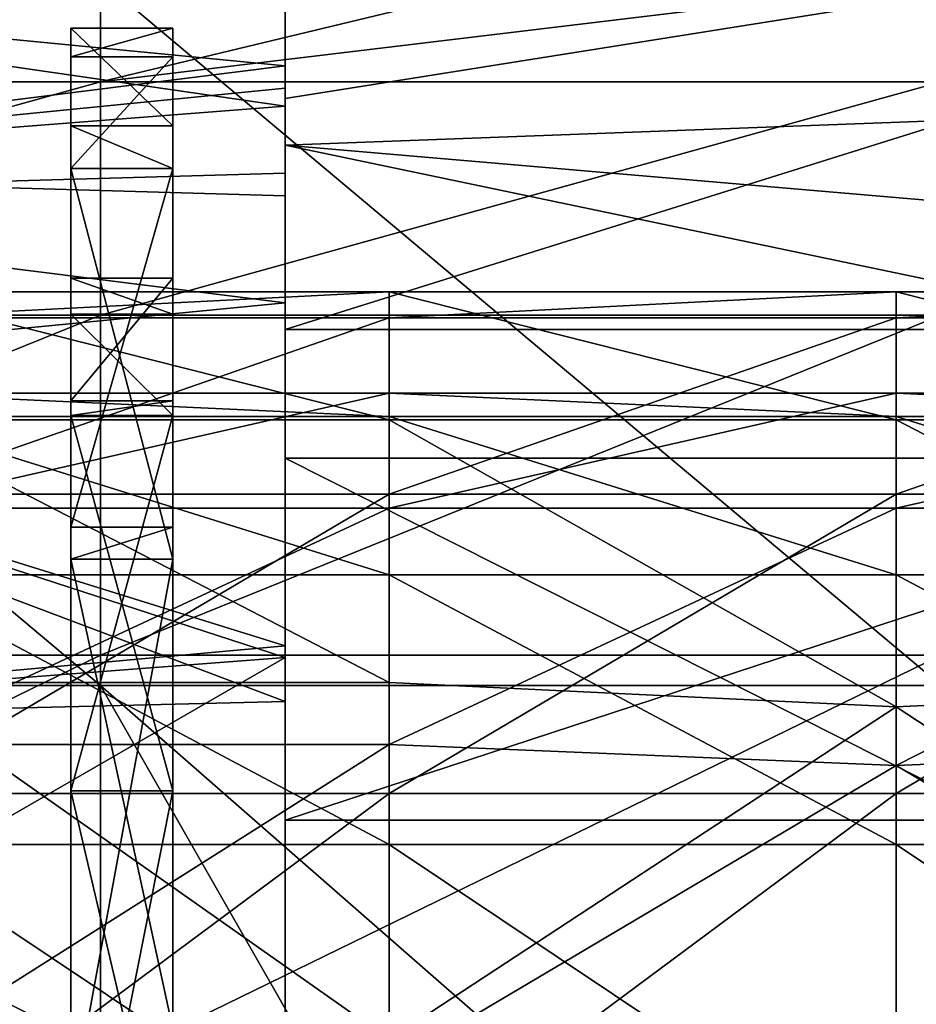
# Model space of a CAD drawing. Extents: x -1633 to 62, y -535 to 375.
# Tile 69 of 256: x -1436 to -1409, y 9 to 38. Entities that reach past the tile are written whole.
import ezdxf

# ---------------------------------------------------------------- set-up
doc = ezdxf.new("R2010")
doc.units = 0
doc.header["$LTSCALE"] = 33.374815
for name, color, linetype in [('1182', 7, 'CONTINUOUS'), ('1183', 7, 'CONTINUOUS'), ('1184', 7, 'CONTINUOUS'), ('1185', 7, 'CONTINUOUS'), ('224', 7, 'CONTINUOUS'), ('225', 7, 'CONTINUOUS'), ('227', 7, 'CONTINUOUS'), ('229', 7, 'CONTINUOUS'), ('351', 7, 'CONTINUOUS'), ('354', 7, 'CONTINUOUS'), ('356', 7, 'CONTINUOUS'), ('357', 7, 'CONTINUOUS'), ('359', 7, 'CONTINUOUS'), ('360', 7, 'CONTINUOUS'), ('363', 7, 'CONTINUOUS'), ('364', 7, 'CONTINUOUS')]:
    doc.layers.add(name, color=color, linetype=linetype)

msp = doc.modelspace()

# ---------------------------------------------------------------- linework, layer by layer
at = {"layer": '1182', "linetype": 'CONTINUOUS'}
for points in [[(-1439.811, 18.263, -23.801), (-1439.811, 25.981, -15), (-1424.9, 18.263, -23.801), (-1439.811, 18.263, -23.801)], [(-1424.9, 18.263, -23.801), (-1439.811, 25.981, -15), (-1424.9, 25.981, -15), (-1424.9, 18.263, -23.801)], [(-1424.9, 18.263, -23.801), (-1424.9, 25.981, -15), (-1409.989, 17.543, -24.336), (-1424.9, 18.263, -23.801)], [(-1409.989, 17.543, -24.336), (-1424.9, 25.981, -15), (-1409.989, 25.981, -15), (-1409.989, 17.543, -24.336)], [(-1409.989, 17.543, -24.336), (-1409.989, 25.981, -15), (-1395.078, 18.263, -23.801), (-1409.989, 17.543, -24.336)], [(-1395.078, 18.263, -23.801), (-1409.989, 25.981, -15), (-1395.078, 25.981, -15), (-1395.078, 18.263, -23.801)], [(-1439.811, 7.765, -28.978), (-1439.811, 18.263, -23.801), (-1424.9, 7.765, -28.978), (-1439.811, 7.765, -28.978)], [(-1424.9, 7.765, -28.978), (-1439.811, 18.263, -23.801), (-1424.9, 18.263, -23.801), (-1424.9, 7.765, -28.978)], [(-1424.9, 7.765, -28.978), (-1424.9, 18.263, -23.801), (-1409.989, 17.543, -24.336), (-1424.9, 7.765, -28.978)], [(-1395.078, 7.765, -28.978), (-1409.989, 17.543, -24.336), (-1395.078, 18.263, -23.801), (-1395.078, 7.765, -28.978)], [(-1409.989, 6.019, -29.39), (-1424.9, 7.765, -28.978), (-1409.989, 17.543, -24.336), (-1409.989, 6.019, -29.39)], [(-1409.989, 6.019, -29.39), (-1409.989, 17.543, -24.336), (-1395.078, 7.765, -28.978), (-1409.989, 6.019, -29.39)]]:
    msp.add_3dface(points, dxfattribs=at)
at = {"layer": '1183', "linetype": 'CONTINUOUS'}
for points in [[(-1424.9, 25.981, -15), (-1439.811, 25.981, -15), (-1439.811, 29.743, -3.916), (-1424.9, 25.981, -15)], [(-1424.9, 25.981, -15), (-1439.811, 29.743, -3.916), (-1424.9, 29.743, -3.916), (-1424.9, 25.981, -15)], [(-1439.811, 29.743, -3.916), (-1439.811, 28.978, 7.765), (-1424.9, 29.743, -3.916), (-1439.811, 29.743, -3.916)], [(-1424.9, 29.743, -3.916), (-1439.811, 28.978, 7.765), (-1424.9, 28.978, 7.765), (-1424.9, 29.743, -3.916)], [(-1409.989, 25.981, -15), (-1424.9, 25.981, -15), (-1424.9, 29.743, -3.916), (-1409.989, 25.981, -15)], [(-1409.989, 25.981, -15), (-1424.9, 29.743, -3.916), (-1409.989, 29.743, -3.916), (-1409.989, 25.981, -15)], [(-1424.9, 29.743, -3.916), (-1424.9, 28.978, 7.765), (-1409.989, 29.743, -3.916), (-1424.9, 29.743, -3.916)], [(-1409.989, 29.743, -3.916), (-1424.9, 28.978, 7.765), (-1409.989, 28.978, 7.765), (-1409.989, 29.743, -3.916)], [(-1395.078, 25.981, -15), (-1409.989, 25.981, -15), (-1409.989, 29.743, -3.916), (-1395.078, 25.981, -15)], [(-1395.078, 25.981, -15), (-1409.989, 29.743, -3.916), (-1395.078, 29.743, -3.916), (-1395.078, 25.981, -15)], [(-1409.989, 29.743, -3.916), (-1409.989, 28.978, 7.765), (-1395.078, 29.743, -3.916), (-1409.989, 29.743, -3.916)], [(-1395.078, 29.743, -3.916), (-1409.989, 28.978, 7.765), (-1395.078, 28.978, 7.765), (-1395.078, 29.743, -3.916)], [(-1439.811, 28.978, 7.765), (-1439.811, 23.801, 18.263), (-1424.9, 28.978, 7.765), (-1439.811, 28.978, 7.765)], [(-1424.9, 28.978, 7.765), (-1439.811, 23.801, 18.263), (-1424.9, 23.801, 18.263), (-1424.9, 28.978, 7.765)], [(-1424.9, 28.978, 7.765), (-1424.9, 23.801, 18.263), (-1409.989, 28.978, 7.765), (-1424.9, 28.978, 7.765)], [(-1409.989, 28.978, 7.765), (-1424.9, 23.801, 18.263), (-1409.989, 23.801, 18.263), (-1409.989, 28.978, 7.765)], [(-1409.989, 28.978, 7.765), (-1409.989, 23.801, 18.263), (-1395.078, 28.978, 7.765), (-1409.989, 28.978, 7.765)], [(-1395.078, 28.978, 7.765), (-1409.989, 23.801, 18.263), (-1395.078, 23.801, 18.263), (-1395.078, 28.978, 7.765)], [(-1439.811, 23.801, 18.263), (-1439.811, 15, 25.981), (-1424.9, 23.801, 18.263), (-1439.811, 23.801, 18.263)], [(-1424.9, 23.801, 18.263), (-1439.811, 15, 25.981), (-1424.9, 15, 25.981), (-1424.9, 23.801, 18.263)], [(-1424.9, 23.801, 18.263), (-1424.9, 15, 25.981), (-1409.989, 23.801, 18.263), (-1424.9, 23.801, 18.263)], [(-1409.989, 23.801, 18.263), (-1424.9, 15, 25.981), (-1409.989, 15, 25.981), (-1409.989, 23.801, 18.263)], [(-1409.989, 23.801, 18.263), (-1409.989, 15, 25.981), (-1395.078, 23.801, 18.263), (-1409.989, 23.801, 18.263)], [(-1395.078, 23.801, 18.263), (-1409.989, 15, 25.981), (-1395.078, 15, 25.981), (-1395.078, 23.801, 18.263)], [(-1439.811, 15, 25.981), (-1439.811, 3.916, 29.743), (-1424.9, 15, 25.981), (-1439.811, 15, 25.981)], [(-1424.9, 15, 25.981), (-1439.811, 3.916, 29.743), (-1424.9, 3.916, 29.743), (-1424.9, 15, 25.981)], [(-1424.9, 15, 25.981), (-1424.9, 3.916, 29.743), (-1409.989, 15, 25.981), (-1424.9, 15, 25.981)], [(-1409.989, 15, 25.981), (-1424.9, 3.916, 29.743), (-1409.989, 3.916, 29.743), (-1409.989, 15, 25.981)], [(-1409.989, 15, 25.981), (-1409.989, 3.916, 29.743), (-1395.078, 15, 25.981), (-1409.989, 15, 25.981)], [(-1395.078, 15, 25.981), (-1409.989, 3.916, 29.743), (-1395.078, 3.916, 29.743), (-1395.078, 15, 25.981)]]:
    msp.add_3dface(points, dxfattribs=at)
at = {"layer": '1184', "linetype": 'CONTINUOUS'}
for points in [[(-1439.811, 26.08, 6.988), (-1439.811, 26.769, -3.524), (-1424.9, 26.08, 6.988), (-1439.811, 26.08, 6.988)], [(-1439.811, 26.769, -3.524), (-1439.811, 23.383, -13.5), (-1424.9, 26.769, -3.524), (-1439.811, 26.769, -3.524)], [(-1424.9, 26.08, 6.988), (-1439.811, 26.769, -3.524), (-1424.9, 26.769, -3.524), (-1424.9, 26.08, 6.988)], [(-1424.9, 26.769, -3.524), (-1439.811, 23.383, -13.5), (-1424.9, 23.383, -13.5), (-1424.9, 26.769, -3.524)], [(-1424.9, 26.08, 6.988), (-1424.9, 26.769, -3.524), (-1409.989, 26.08, 6.988), (-1424.9, 26.08, 6.988)], [(-1424.9, 26.769, -3.524), (-1424.9, 23.383, -13.5), (-1409.989, 26.769, -3.524), (-1424.9, 26.769, -3.524)], [(-1409.989, 26.08, 6.988), (-1424.9, 26.769, -3.524), (-1409.989, 26.769, -3.524), (-1409.989, 26.08, 6.988)], [(-1409.989, 26.769, -3.524), (-1424.9, 23.383, -13.5), (-1409.989, 23.383, -13.5), (-1409.989, 26.769, -3.524)], [(-1409.989, 26.08, 6.988), (-1409.989, 26.769, -3.524), (-1395.078, 26.08, 6.988), (-1409.989, 26.08, 6.988)], [(-1409.989, 26.769, -3.524), (-1409.989, 23.383, -13.5), (-1395.078, 26.769, -3.524), (-1409.989, 26.769, -3.524)], [(-1395.078, 26.08, 6.988), (-1409.989, 26.769, -3.524), (-1395.078, 26.769, -3.524), (-1395.078, 26.08, 6.988)], [(-1395.078, 26.769, -3.524), (-1409.989, 23.383, -13.5), (-1395.078, 23.383, -13.5), (-1395.078, 26.769, -3.524)], [(-1439.811, 21.421, 16.437), (-1439.811, 26.08, 6.988), (-1424.9, 21.421, 16.437), (-1439.811, 21.421, 16.437)], [(-1424.9, 21.421, 16.437), (-1439.811, 26.08, 6.988), (-1424.9, 26.08, 6.988), (-1424.9, 21.421, 16.437)], [(-1424.9, 21.421, 16.437), (-1424.9, 26.08, 6.988), (-1409.989, 21.421, 16.437), (-1424.9, 21.421, 16.437)], [(-1409.989, 21.421, 16.437), (-1424.9, 26.08, 6.988), (-1409.989, 26.08, 6.988), (-1409.989, 21.421, 16.437)], [(-1409.989, 21.421, 16.437), (-1409.989, 26.08, 6.988), (-1395.078, 21.421, 16.437), (-1409.989, 21.421, 16.437)], [(-1395.078, 21.421, 16.437), (-1409.989, 26.08, 6.988), (-1395.078, 26.08, 6.988), (-1395.078, 21.421, 16.437)], [(-1439.811, 13.5, 23.383), (-1439.811, 21.421, 16.437), (-1424.9, 13.5, 23.383), (-1439.811, 13.5, 23.383)], [(-1424.9, 13.5, 23.383), (-1439.811, 21.421, 16.437), (-1424.9, 21.421, 16.437), (-1424.9, 13.5, 23.383)], [(-1424.9, 13.5, 23.383), (-1424.9, 21.421, 16.437), (-1409.989, 13.5, 23.383), (-1424.9, 13.5, 23.383)], [(-1409.989, 13.5, 23.383), (-1424.9, 21.421, 16.437), (-1409.989, 21.421, 16.437), (-1409.989, 13.5, 23.383)], [(-1409.989, 13.5, 23.383), (-1409.989, 21.421, 16.437), (-1395.078, 13.5, 23.383), (-1409.989, 13.5, 23.383)], [(-1395.078, 13.5, 23.383), (-1409.989, 21.421, 16.437), (-1395.078, 21.421, 16.437), (-1395.078, 13.5, 23.383)], [(-1439.811, 3.524, 26.769), (-1439.811, 13.5, 23.383), (-1424.9, 3.524, 26.769), (-1439.811, 3.524, 26.769)], [(-1424.9, 3.524, 26.769), (-1439.811, 13.5, 23.383), (-1424.9, 13.5, 23.383), (-1424.9, 3.524, 26.769)], [(-1424.9, 3.524, 26.769), (-1424.9, 13.5, 23.383), (-1409.989, 3.524, 26.769), (-1424.9, 3.524, 26.769)], [(-1409.989, 3.524, 26.769), (-1424.9, 13.5, 23.383), (-1409.989, 13.5, 23.383), (-1409.989, 3.524, 26.769)], [(-1409.989, 3.524, 26.769), (-1409.989, 13.5, 23.383), (-1395.078, 3.524, 26.769), (-1409.989, 3.524, 26.769)], [(-1395.078, 3.524, 26.769), (-1409.989, 13.5, 23.383), (-1395.078, 13.5, 23.383), (-1395.078, 3.524, 26.769)]]:
    msp.add_3dface(points, dxfattribs=at)
at = {"layer": '1185', "linetype": 'CONTINUOUS'}
for points in [[(-1424.9, 23.383, -13.5), (-1439.811, 23.383, -13.5), (-1439.811, 16.437, -21.421), (-1424.9, 23.383, -13.5)], [(-1424.9, 23.383, -13.5), (-1439.811, 16.437, -21.421), (-1424.9, 16.437, -21.421), (-1424.9, 23.383, -13.5)], [(-1409.989, 23.383, -13.5), (-1424.9, 23.383, -13.5), (-1424.9, 16.437, -21.421), (-1409.989, 23.383, -13.5)], [(-1409.989, 23.383, -13.5), (-1424.9, 16.437, -21.421), (-1409.989, 15.822, -21.879), (-1409.989, 23.383, -13.5)], [(-1395.078, 23.383, -13.5), (-1409.989, 23.383, -13.5), (-1409.989, 15.822, -21.879), (-1395.078, 23.383, -13.5)], [(-1395.078, 23.383, -13.5), (-1409.989, 15.822, -21.879), (-1395.078, 16.437, -21.421), (-1395.078, 23.383, -13.5)], [(-1439.811, 16.437, -21.421), (-1439.811, 6.988, -26.08), (-1424.9, 16.437, -21.421), (-1439.811, 16.437, -21.421)], [(-1424.9, 16.437, -21.421), (-1439.811, 6.988, -26.08), (-1424.9, 6.988, -26.08), (-1424.9, 16.437, -21.421)], [(-1424.9, 16.437, -21.421), (-1424.9, 6.988, -26.08), (-1409.989, 15.822, -21.879), (-1424.9, 16.437, -21.421)], [(-1395.078, 16.437, -21.421), (-1409.989, 15.822, -21.879), (-1395.078, 6.988, -26.08), (-1395.078, 16.437, -21.421)], [(-1409.989, 15.822, -21.879), (-1424.9, 6.988, -26.08), (-1409.989, 5.497, -26.435), (-1409.989, 15.822, -21.879)], [(-1409.989, 15.822, -21.879), (-1409.989, 5.497, -26.435), (-1395.078, 6.988, -26.08), (-1409.989, 15.822, -21.879)]]:
    msp.add_3dface(points, dxfattribs=at)
at = {"layer": '224', "linetype": 'CONTINUOUS'}
for points in [[(-1431.262, 37.5), (-1431.262, 36.657, 7.905), (-1431.262, 34.625, -14.399), (-1431.262, 37.5)], [(-1431.262, 36.657, 7.905), (-1431.262, 33.368, 17.111), (-1431.262, 29.086, 7.937), (-1431.262, 36.657, 7.905)], [(-1431.262, 36.657, 7.905), (-1431.262, 29.086, 7.937), (-1431.262, 34.625, -14.399), (-1431.262, 36.657, 7.905)], [(-1431.262, 34.625, -14.399), (-1431.262, 29.086, 7.937), (-1431.262, 30.15), (-1431.262, 34.625, -14.399)], [(-1431.262, 26.54, -14.305), (-1431.262, 34.625, -14.399), (-1431.262, 30.15), (-1431.262, 26.54, -14.305)], [(-1431.262, 34.625, -14.399), (-1431.262, 26.54, -14.305), (-1431.262, 33.368, -17.111), (-1431.262, 34.625, -14.399)], [(-1431.262, 33.368, 17.111), (-1431.262, 22.825, 29.754), (-1431.262, 29.086, 7.937), (-1431.262, 33.368, 17.111)], [(-1431.262, 33.368, -17.111), (-1431.262, 26.54, -14.305), (-1431.262, 26.111, -15.074), (-1431.262, 33.368, -17.111)], [(-1431.262, 21.887, -30.45), (-1431.262, 33.368, -17.111), (-1431.262, 26.111, -15.074), (-1431.262, 21.887, -30.45)], [(-1431.262, 29.086, 7.937), (-1431.262, 22.825, 29.754), (-1431.262, 26.111, 15.074), (-1431.262, 29.086, 7.937)], [(-1431.262, 26.111, 15.074), (-1431.262, 22.825, 29.754), (-1431.262, 15.076, 26.11), (-1431.262, 26.111, 15.074)], [(-1431.262, 15.076, -26.11), (-1431.262, 21.887, -30.45), (-1431.262, 26.111, -15.074), (-1431.262, 15.076, -26.11)], [(-1431.262, 5.582, 37.082), (-1431.262, 2.799, 37.395), (-1431.262, 22.825, 29.754), (-1431.262, 5.582, 37.082)], [(-1431.262, 22.825, 29.754), (-1431.262, 2.799, 37.395), (-1431.262, 2.257, 30.065), (-1431.262, 22.825, 29.754)], [(-1431.262, 21.887, 30.45), (-1431.262, 5.582, 37.082), (-1431.262, 22.825, 29.754), (-1431.262, 21.887, 30.45)], [(-1431.262, 22.825, 29.754), (-1431.262, 2.257, 30.065), (-1431.262, 15.076, 26.11), (-1431.262, 22.825, 29.754)], [(-1431.262, 8.079, -36.619), (-1431.262, 21.887, -30.45), (-1431.262, 15.076, -26.11), (-1431.262, 8.079, -36.619)], [(-1431.262, 0, -30.15), (-1431.262, 8.079, -36.619), (-1431.262, 15.076, -26.11), (-1431.262, 0, -30.15)]]:
    msp.add_3dface(points, dxfattribs=at)
at = {"layer": '225', "linetype": 'CONTINUOUS'}
for points in [[(-1434.262, 36.657, 7.905), (-1434.262, 37.5), (-1434.262, 34.625, -14.399), (-1434.262, 36.657, 7.905)], [(-1434.262, 30.15), (-1434.262, 29.086, 7.937), (-1434.262, 36.657, 7.905), (-1434.262, 30.15)], [(-1434.262, 30.15), (-1434.262, 36.657, 7.905), (-1434.262, 34.625, -14.399), (-1434.262, 30.15)], [(-1434.262, 29.086, 7.937), (-1434.262, 33.368, 17.111), (-1434.262, 36.657, 7.905), (-1434.262, 29.086, 7.937)], [(-1434.262, 26.54, -14.305), (-1434.262, 30.15), (-1434.262, 34.625, -14.399), (-1434.262, 26.54, -14.305)], [(-1434.262, 26.54, -14.305), (-1434.262, 34.625, -14.399), (-1434.262, 33.368, -17.111), (-1434.262, 26.54, -14.305)], [(-1434.262, 26.111, -15.074), (-1434.262, 26.54, -14.305), (-1434.262, 33.368, -17.111), (-1434.262, 26.111, -15.074)], [(-1434.262, 26.111, -15.074), (-1434.262, 33.368, -17.111), (-1434.262, 21.887, -30.45), (-1434.262, 26.111, -15.074)], [(-1434.262, 29.086, 7.937), (-1434.262, 26.111, 15.074), (-1434.262, 33.368, 17.111), (-1434.262, 29.086, 7.937)], [(-1434.262, 26.111, 15.074), (-1434.262, 22.825, 29.754), (-1434.262, 33.368, 17.111), (-1434.262, 26.111, 15.074)], [(-1434.262, 15.076, -26.11), (-1434.262, 26.111, -15.074), (-1434.262, 21.887, -30.45), (-1434.262, 15.076, -26.11)], [(-1434.262, 26.111, 15.074), (-1434.262, 15.076, 26.11), (-1434.262, 22.825, 29.754), (-1434.262, 26.111, 15.074)], [(-1434.262, 15.076, 26.11), (-1434.262, 2.257, 30.065), (-1434.262, 22.825, 29.754), (-1434.262, 15.076, 26.11)], [(-1434.262, 2.257, 30.065), (-1434.262, 21.887, 30.45), (-1434.262, 22.825, 29.754), (-1434.262, 2.257, 30.065)], [(-1434.262, 15.076, -26.11), (-1434.262, 21.887, -30.45), (-1434.262, 8.079, -36.619), (-1434.262, 15.076, -26.11)], [(-1434.262, 2.257, 30.065), (-1434.262, 5.582, 37.082), (-1434.262, 21.887, 30.45), (-1434.262, 2.257, 30.065)], [(-1434.262, 0, -30.15), (-1434.262, 15.076, -26.11), (-1434.262, 8.079, -36.619), (-1434.262, 0, -30.15)]]:
    msp.add_3dface(points, dxfattribs=at)
at = {"layer": '227', "linetype": 'CONTINUOUS'}
for points in [[(-1431.262, 30.15), (-1431.262, 29.086, 7.937), (-1434.262, 30.15), (-1431.262, 30.15)], [(-1434.262, 30.15), (-1431.262, 29.086, 7.937), (-1434.262, 29.086, 7.937), (-1434.262, 30.15)], [(-1431.262, 26.54, -14.305), (-1431.262, 30.15), (-1434.262, 26.54, -14.305), (-1431.262, 26.54, -14.305)], [(-1434.262, 26.54, -14.305), (-1431.262, 30.15), (-1434.262, 30.15), (-1434.262, 26.54, -14.305)], [(-1431.262, 29.086, 7.937), (-1431.262, 26.111, 15.074), (-1434.262, 29.086, 7.937), (-1431.262, 29.086, 7.937)], [(-1434.262, 29.086, 7.937), (-1431.262, 26.111, 15.074), (-1434.262, 26.111, 15.074), (-1434.262, 29.086, 7.937)], [(-1431.262, 26.111, -15.074), (-1431.262, 26.54, -14.305), (-1434.262, 26.111, -15.074), (-1431.262, 26.111, -15.074)], [(-1434.262, 26.111, -15.074), (-1431.262, 26.54, -14.305), (-1434.262, 26.54, -14.305), (-1434.262, 26.111, -15.074)], [(-1431.262, 26.111, 15.074), (-1431.262, 15.076, 26.11), (-1434.262, 26.111, 15.074), (-1431.262, 26.111, 15.074)], [(-1434.262, 26.111, 15.074), (-1431.262, 15.076, 26.11), (-1434.262, 15.076, 26.11), (-1434.262, 26.111, 15.074)], [(-1431.262, 15.076, -26.11), (-1431.262, 26.111, -15.074), (-1434.262, 15.076, -26.11), (-1431.262, 15.076, -26.11)], [(-1434.262, 15.076, -26.11), (-1431.262, 26.111, -15.074), (-1434.262, 26.111, -15.074), (-1434.262, 15.076, -26.11)], [(-1431.262, 15.076, 26.11), (-1431.262, 2.257, 30.065), (-1434.262, 15.076, 26.11), (-1431.262, 15.076, 26.11)], [(-1434.262, 15.076, 26.11), (-1431.262, 2.257, 30.065), (-1434.262, 2.257, 30.065), (-1434.262, 15.076, 26.11)], [(-1431.262, 0, -30.15), (-1431.262, 15.076, -26.11), (-1434.262, 0, -30.15), (-1431.262, 0, -30.15)], [(-1434.262, 0, -30.15), (-1431.262, 15.076, -26.11), (-1434.262, 15.076, -26.11), (-1434.262, 0, -30.15)]]:
    msp.add_3dface(points, dxfattribs=at)
at = {"layer": '229', "linetype": 'CONTINUOUS'}
for points in [[(-1431.262, 36.657, 7.905), (-1431.262, 37.5), (-1434.262, 36.657, 7.905), (-1431.262, 36.657, 7.905)], [(-1431.262, 37.5), (-1431.262, 34.625, -14.399), (-1434.262, 37.5), (-1431.262, 37.5)], [(-1434.262, 36.657, 7.905), (-1431.262, 37.5), (-1434.262, 37.5), (-1434.262, 36.657, 7.905)], [(-1434.262, 37.5), (-1431.262, 34.625, -14.399), (-1434.262, 34.625, -14.399), (-1434.262, 37.5)], [(-1431.262, 33.368, 17.111), (-1431.262, 36.657, 7.905), (-1434.262, 33.368, 17.111), (-1431.262, 33.368, 17.111)], [(-1434.262, 33.368, 17.111), (-1431.262, 36.657, 7.905), (-1434.262, 36.657, 7.905), (-1434.262, 33.368, 17.111)], [(-1431.262, 34.625, -14.399), (-1431.262, 33.368, -17.111), (-1434.262, 34.625, -14.399), (-1431.262, 34.625, -14.399)], [(-1434.262, 34.625, -14.399), (-1431.262, 33.368, -17.111), (-1434.262, 33.368, -17.111), (-1434.262, 34.625, -14.399)], [(-1431.262, 22.825, 29.754), (-1431.262, 33.368, 17.111), (-1434.262, 22.825, 29.754), (-1431.262, 22.825, 29.754)], [(-1434.262, 22.825, 29.754), (-1431.262, 33.368, 17.111), (-1434.262, 33.368, 17.111), (-1434.262, 22.825, 29.754)], [(-1431.262, 33.368, -17.111), (-1431.262, 21.887, -30.45), (-1434.262, 33.368, -17.111), (-1431.262, 33.368, -17.111)], [(-1434.262, 33.368, -17.111), (-1431.262, 21.887, -30.45), (-1434.262, 21.887, -30.45), (-1434.262, 33.368, -17.111)], [(-1431.262, 21.887, 30.45), (-1431.262, 22.825, 29.754), (-1434.262, 21.887, 30.45), (-1431.262, 21.887, 30.45)], [(-1434.262, 21.887, 30.45), (-1431.262, 22.825, 29.754), (-1434.262, 22.825, 29.754), (-1434.262, 21.887, 30.45)], [(-1431.262, 5.582, 37.082), (-1431.262, 21.887, 30.45), (-1434.262, 5.582, 37.082), (-1431.262, 5.582, 37.082)], [(-1434.262, 5.582, 37.082), (-1431.262, 21.887, 30.45), (-1434.262, 21.887, 30.45), (-1434.262, 5.582, 37.082)], [(-1431.262, 21.887, -30.45), (-1431.262, 8.079, -36.619), (-1434.262, 21.887, -30.45), (-1431.262, 21.887, -30.45)], [(-1434.262, 21.887, -30.45), (-1431.262, 8.079, -36.619), (-1434.262, 8.079, -36.619), (-1434.262, 21.887, -30.45)]]:
    msp.add_3dface(points, dxfattribs=at)
at = {"layer": '351', "linetype": 'CONTINUOUS'}
for points in [[(-1433.389, 38.917, -91.03), (-1433.389, 18.171, -97.318), (-1458.118, 38.917, -91.03), (-1433.389, 38.917, -91.03)], [(-1458.118, 38.917, -91.03), (-1433.389, 18.171, -97.318), (-1458.118, 18.171, -97.318), (-1458.118, 38.917, -91.03)], [(-1408.66, 38.917, -91.03), (-1408.66, 18.171, -97.318), (-1433.389, 38.917, -91.03), (-1408.66, 38.917, -91.03)], [(-1433.389, 38.917, -91.03), (-1408.66, 18.171, -97.318), (-1433.389, 18.171, -97.318), (-1433.389, 38.917, -91.03)], [(-1433.389, 18.171, -97.318), (-1433.389, -3.446, -98.94), (-1458.118, 18.171, -97.318), (-1433.389, 18.171, -97.318)], [(-1458.118, 18.171, -97.318), (-1433.389, -3.446, -98.94), (-1445.753, -3.446, -98.94), (-1458.118, 18.171, -97.318)], [(-1408.66, 18.171, -97.318), (-1408.66, -3.446, -98.94), (-1433.389, 18.171, -97.318), (-1408.66, 18.171, -97.318)], [(-1433.389, 18.171, -97.318), (-1408.66, -3.446, -98.94), (-1421.024, -3.446, -98.94), (-1433.389, 18.171, -97.318)], [(-1433.389, -3.446, -98.94), (-1433.389, 18.171, -97.318), (-1421.024, -3.446, -98.94), (-1433.389, -3.446, -98.94)]]:
    msp.add_3dface(points, dxfattribs=at)
at = {"layer": '354', "linetype": 'CONTINUOUS'}
for points in [[(-1433.389, 35.923, -15.184), (-1433.389, 38.905, -2.718), (-1458.118, 35.923, -15.184), (-1433.389, 35.923, -15.184)], [(-1458.118, 35.923, -15.184), (-1433.389, 38.905, -2.718), (-1445.753, 38.905, -2.718), (-1458.118, 35.923, -15.184)], [(-1408.66, 35.923, -15.184), (-1408.66, 38.905, -2.718), (-1433.389, 35.923, -15.184), (-1408.66, 35.923, -15.184)], [(-1433.389, 35.923, -15.184), (-1408.66, 38.905, -2.718), (-1421.024, 38.905, -2.718), (-1433.389, 35.923, -15.184)], [(-1433.389, 38.905, -2.718), (-1433.389, 35.923, -15.184), (-1421.024, 38.905, -2.718), (-1433.389, 38.905, -2.718)], [(-1433.389, 29.06, -26.01), (-1433.389, 35.923, -15.184), (-1458.118, 29.06, -26.01), (-1433.389, 29.06, -26.01)], [(-1458.118, 29.06, -26.01), (-1433.389, 35.923, -15.184), (-1458.118, 35.923, -15.184), (-1458.118, 29.06, -26.01)], [(-1408.66, 29.06, -26.01), (-1408.66, 35.923, -15.184), (-1433.389, 29.06, -26.01), (-1408.66, 29.06, -26.01)], [(-1433.389, 29.06, -26.01), (-1408.66, 35.923, -15.184), (-1433.389, 35.923, -15.184), (-1433.389, 29.06, -26.01)], [(-1433.389, 19.059, -34.026), (-1433.389, 29.06, -26.01), (-1458.118, 19.059, -34.026), (-1433.389, 19.059, -34.026)], [(-1458.118, 19.059, -34.026), (-1433.389, 29.06, -26.01), (-1458.118, 29.06, -26.01), (-1458.118, 19.059, -34.026)], [(-1408.66, 19.059, -34.026), (-1408.66, 29.06, -26.01), (-1433.389, 19.059, -34.026), (-1408.66, 19.059, -34.026)], [(-1433.389, 19.059, -34.026), (-1408.66, 29.06, -26.01), (-1433.389, 29.06, -26.01), (-1433.389, 19.059, -34.026)], [(-1433.389, 6.998, -38.367), (-1433.389, 19.059, -34.026), (-1458.118, 6.998, -38.367), (-1433.389, 6.998, -38.367)], [(-1458.118, 6.998, -38.367), (-1433.389, 19.059, -34.026), (-1458.118, 19.059, -34.026), (-1458.118, 6.998, -38.367)], [(-1408.66, 6.998, -38.367), (-1408.66, 19.059, -34.026), (-1433.389, 6.998, -38.367), (-1408.66, 6.998, -38.367)], [(-1433.389, 6.998, -38.367), (-1408.66, 19.059, -34.026), (-1433.389, 19.059, -34.026), (-1433.389, 6.998, -38.367)]]:
    msp.add_3dface(points, dxfattribs=at)
at = {"layer": '356', "linetype": 'CONTINUOUS'}
for points in [[(-1427.955, 33.238, 67.441), (-1427.955, 42.432, 89.445), (-1427.955, 52.254, 67.456), (-1427.955, 33.238, 67.441)], [(-1427.955, 33.238, 67.441), (-1427.955, 52.254, 67.456), (-1427.955, 36.391, 44.037), (-1427.955, 33.238, 67.441)], [(-1427.955, 36.391, 44.037), (-1427.955, 52.254, 67.456), (-1427.955, 46.823, 54.469), (-1427.955, 36.391, 44.037)], [(-1427.955, 36.391, 15.537), (-1427.955, 46.823, 5.106), (-1427.955, 44.247, -2.895), (-1427.955, 36.391, 15.537)], [(-1427.955, 34.057, 17.997), (-1427.955, 36.391, 15.537), (-1427.955, 44.247, -2.895), (-1427.955, 34.057, 17.997)], [(-1427.955, 35.431, 92.443), (-1427.955, 42.432, 89.445), (-1427.955, 33.24, 67.784), (-1427.955, 35.431, 92.443)], [(-1427.955, 33.24, 67.784), (-1427.955, 42.432, 89.445), (-1427.955, 33.238, 67.441), (-1427.955, 33.24, 67.784)], [(-1427.955, 35.734, 42.832), (-1427.955, 33.238, 67.441), (-1427.955, 36.391, 44.037), (-1427.955, 35.734, 42.832)], [(-1427.955, 35.206, 17.824), (-1427.955, 36.391, 15.537), (-1427.955, 34.057, 17.997), (-1427.955, 35.206, 17.824)], [(-1427.955, 29.422, 53.534), (-1427.955, 33.238, 67.441), (-1427.955, 35.734, 42.832), (-1427.955, 29.422, 53.534)], [(-1427.955, 18.99, 43.103), (-1427.955, 29.422, 53.534), (-1427.955, 35.734, 42.832), (-1427.955, 18.99, 43.103)], [(-1427.955, 17.698, 42.4), (-1427.955, 18.99, 43.103), (-1427.955, 35.734, 42.832), (-1427.955, 17.698, 42.4)], [(-1427.955, 17.698, 42.4), (-1427.955, 35.734, 42.832), (-1427.955, 24.86, 36.855), (-1427.955, 17.698, 42.4)], [(-1427.955, 24.86, 36.855), (-1427.955, 35.734, 42.832), (-1427.955, 32.573, 29.787), (-1427.955, 24.86, 36.855)], [(-1427.955, 35.431, 92.443), (-1427.955, 19.337, 92.263), (-1427.955, 28.641, 94.766), (-1427.955, 35.431, 92.443)], [(-1427.955, 19.337, 92.263), (-1427.955, 35.431, 92.443), (-1427.955, 29.422, 82.034), (-1427.955, 19.337, 92.263)], [(-1427.955, 29.422, 82.034), (-1427.955, 35.431, 92.443), (-1427.955, 33.24, 67.784), (-1427.955, 29.422, 82.034)], [(-1427.955, 35.206, 17.824), (-1427.955, 34.057, 17.997), (-1427.955, 32.573, 29.787), (-1427.955, 35.206, 17.824)], [(-1427.955, 34.057, 17.997), (-1427.955, 24.86, 36.855), (-1427.955, 32.573, 29.787), (-1427.955, 34.057, 17.997)], [(-1427.955, 19.337, 92.263), (-1427.955, 18.99, 92.466), (-1427.955, 28.641, 94.766), (-1427.955, 19.337, 92.263)], [(-1427.955, 28.641, 94.766), (-1427.955, 18.99, 92.466), (-1427.955, 14.211, 97.975), (-1427.955, 28.641, 94.766)], [(-1427.955, 2.686, 38.405), (-1427.955, 17.698, 42.4), (-1427.955, 24.86, 36.855), (-1427.955, 2.686, 38.405)], [(-1427.955, 18.99, 92.466), (-1427.955, 4.74, 96.284), (-1427.955, 14.211, 97.975), (-1427.955, 18.99, 92.466)], [(-1427.955, 17.698, 42.4), (-1427.955, 2.686, 38.405), (-1427.955, 4.74, 39.284), (-1427.955, 17.698, 42.4)], [(-1427.955, 14.211, 97.975), (-1427.955, 4.74, 96.284), (-1427.955, -0.536, 98.998), (-1427.955, 14.211, 97.975)]]:
    msp.add_3dface(points, dxfattribs=at)
at = {"layer": '357', "linetype": 'CONTINUOUS'}
for points in [[(-1383.955, 28.641, 94.767), (-1383.955, 42.432, 89.446), (-1427.955, 28.641, 94.766), (-1383.955, 28.641, 94.767)], [(-1383.955, 42.432, 89.446), (-1427.955, 35.431, 92.443), (-1427.955, 28.641, 94.766), (-1383.955, 42.432, 89.446)], [(-1427.955, 35.431, 92.443), (-1383.955, 42.432, 89.446), (-1427.955, 42.432, 89.445), (-1427.955, 35.431, 92.443)], [(-1383.955, 14.211, 97.975), (-1383.955, 28.641, 94.767), (-1427.955, 14.211, 97.975), (-1383.955, 14.211, 97.975)], [(-1383.955, 28.641, 94.767), (-1427.955, 28.641, 94.766), (-1427.955, 14.211, 97.975), (-1383.955, 28.641, 94.767)], [(-1383.955, -0.536, 98.999), (-1383.955, 14.211, 97.975), (-1427.955, -0.536, 98.998), (-1383.955, -0.536, 98.999)], [(-1383.955, 14.211, 97.975), (-1427.955, 14.211, 97.975), (-1427.955, -0.536, 98.998), (-1383.955, 14.211, 97.975)]]:
    msp.add_3dface(points, dxfattribs=at)
at = {"layer": '359', "linetype": 'CONTINUOUS'}
for points in [[(-1383.955, 44.247, -2.895), (-1383.955, 35.704, 14.622), (-1427.955, 44.247, -2.895), (-1383.955, 44.247, -2.895)], [(-1383.955, 35.704, 14.622), (-1427.955, 34.057, 17.997), (-1427.955, 44.247, -2.895), (-1383.955, 35.704, 14.622)], [(-1383.955, 35.704, 14.622), (-1383.955, 30.282, 25.738), (-1427.955, 34.057, 17.997), (-1383.955, 35.704, 14.622)], [(-1383.955, 30.282, 25.738), (-1383.955, 24.86, 36.855), (-1427.955, 34.057, 17.997), (-1383.955, 30.282, 25.738)], [(-1427.955, 34.057, 17.997), (-1383.955, 24.86, 36.855), (-1427.955, 24.86, 36.855), (-1427.955, 34.057, 17.997)]]:
    msp.add_3dface(points, dxfattribs=at)
at = {"layer": '360', "linetype": 'CONTINUOUS'}
for points in [[(-1383.955, 24.86, 36.855), (-1383.955, 2.686, 38.405), (-1427.955, 24.86, 36.855), (-1383.955, 24.86, 36.855)], [(-1383.955, 2.686, 38.405), (-1427.955, 2.686, 38.405), (-1427.955, 24.86, 36.855), (-1383.955, 2.686, 38.405)]]:
    msp.add_3dface(points, dxfattribs=at)
at = {"layer": '363', "linetype": 'CONTINUOUS'}
for points in [[(-1427.955, 36.391, 44.037), (-1427.955, 46.823, 54.469), (-1452.66, 38.791, 47.557), (-1427.955, 36.391, 44.037)], [(-1427.955, 46.823, 5.106), (-1427.955, 36.391, 15.537), (-1452.66, 38.791, 12.018), (-1427.955, 46.823, 5.106)], [(-1427.955, 36.391, 44.037), (-1452.66, 38.791, 47.557), (-1452.66, 33.288, 36.129), (-1427.955, 36.391, 44.037)], [(-1427.955, 36.391, 15.537), (-1427.955, 35.206, 17.824), (-1452.66, 38.791, 12.018), (-1427.955, 36.391, 15.537)], [(-1427.955, 35.206, 17.824), (-1452.66, 33.288, 23.445), (-1452.66, 38.791, 12.018), (-1427.955, 35.206, 17.824)], [(-1427.955, 35.734, 42.832), (-1427.955, 36.391, 44.037), (-1452.66, 33.288, 36.129), (-1427.955, 35.734, 42.832)], [(-1427.955, 32.573, 29.787), (-1427.955, 35.734, 42.832), (-1452.66, 33.288, 36.129), (-1427.955, 32.573, 29.787)], [(-1427.955, 35.206, 17.824), (-1427.955, 32.573, 29.787), (-1452.66, 33.288, 23.445), (-1427.955, 35.206, 17.824)], [(-1427.955, 32.573, 29.787), (-1452.66, 33.288, 36.129), (-1452.66, 33.288, 23.445), (-1427.955, 32.573, 29.787)]]:
    msp.add_3dface(points, dxfattribs=at)
at = {"layer": '364', "linetype": 'CONTINUOUS'}
for points in [[(-1427.955, 29.422, 82.034), (-1427.955, 33.24, 67.784), (-1452.66, 32.525, 74.126), (-1427.955, 29.422, 82.034)], [(-1427.955, 33.24, 67.784), (-1427.955, 33.238, 67.441), (-1452.66, 32.525, 74.126), (-1427.955, 33.24, 67.784)], [(-1427.955, 33.238, 67.441), (-1427.955, 29.422, 53.534), (-1452.66, 32.525, 61.443), (-1427.955, 33.238, 67.441)], [(-1427.955, 33.238, 67.441), (-1452.66, 32.525, 61.443), (-1452.66, 32.525, 74.126), (-1427.955, 33.238, 67.441)], [(-1427.955, 29.422, 82.034), (-1452.66, 32.525, 74.126), (-1452.66, 27.022, 85.554), (-1427.955, 29.422, 82.034)], [(-1427.955, 29.422, 53.534), (-1452.66, 27.022, 50.015), (-1452.66, 32.525, 61.443), (-1427.955, 29.422, 53.534)], [(-1427.955, 19.337, 92.263), (-1427.955, 29.422, 82.034), (-1452.66, 27.022, 85.554), (-1427.955, 19.337, 92.263)], [(-1427.955, 29.422, 53.534), (-1427.955, 18.99, 43.103), (-1452.66, 27.022, 50.015), (-1427.955, 29.422, 53.534)], [(-1427.955, 19.337, 92.263), (-1452.66, 27.022, 85.554), (-1452.66, 17.106, 93.462), (-1427.955, 19.337, 92.263)], [(-1427.955, 18.99, 43.103), (-1427.955, 17.698, 42.4), (-1452.66, 27.022, 50.015), (-1427.955, 18.99, 43.103)], [(-1427.955, 17.698, 42.4), (-1452.66, 17.106, 42.107), (-1452.66, 27.022, 50.015), (-1427.955, 17.698, 42.4)], [(-1427.955, 18.99, 92.466), (-1427.955, 19.337, 92.263), (-1452.66, 17.106, 93.462), (-1427.955, 18.99, 92.466)], [(-1427.955, 4.74, 96.284), (-1427.955, 18.99, 92.466), (-1452.66, 4.74, 96.284), (-1427.955, 4.74, 96.284)], [(-1452.66, 4.74, 96.284), (-1427.955, 18.99, 92.466), (-1452.66, 17.106, 93.462), (-1452.66, 4.74, 96.284)], [(-1427.955, 17.698, 42.4), (-1427.955, 4.74, 39.284), (-1452.66, 17.106, 42.107), (-1427.955, 17.698, 42.4)], [(-1427.955, 4.74, 39.284), (-1452.66, 4.74, 39.284), (-1452.66, 17.106, 42.107), (-1427.955, 4.74, 39.284)]]:
    msp.add_3dface(points, dxfattribs=at)

doc.saveas('drawing.dxf')
